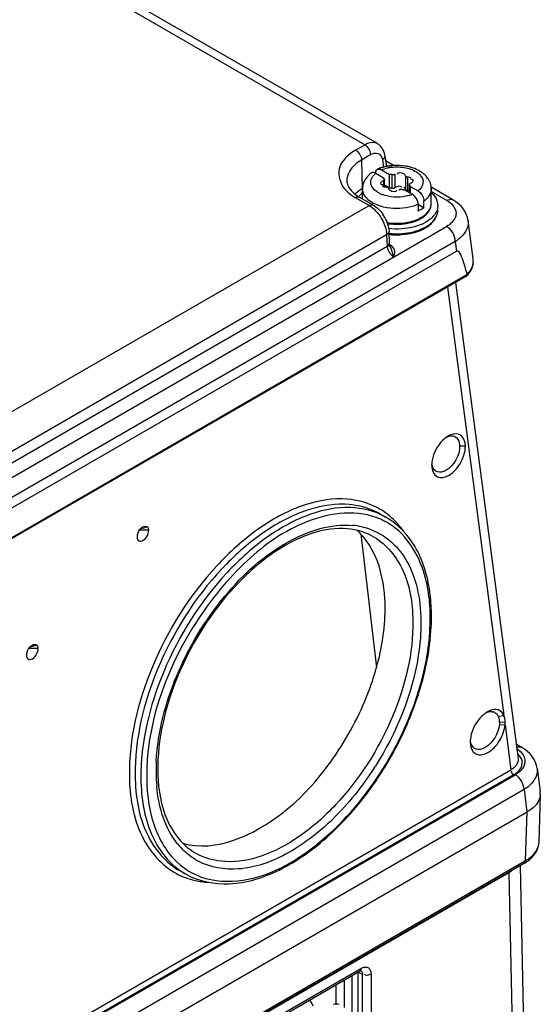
# Model space of a CAD drawing. Header units: inches. Extents: x 0 to 117, y 0 to 83.
# Tile 48 of 73: x 107.37 to 108.63, y 20.78 to 23.14. Entities that reach past the tile are written whole.
import ezdxf

# ---------------------------------------------------------------- set-up
doc = ezdxf.new("R2010")
doc.units = ezdxf.units.IN
doc.header["$LTSCALE"] = 6.431102
doc.header["$MEASUREMENT"] = 0
doc.layers.get('0').update_dxf_attribs({"linetype": 'CONTINUOUS'})

msp = doc.modelspace()

# ---------------------------------------------------------------- linework, layer by layer
at = {"color": 7, "linetype": 'CONTINUOUS'}
for p, q in [((108.2035, 22.8431), (99.5581, 27.8344)), ((108.2333, 22.8459), (99.5877, 27.8373)), ((108.1811, 22.8302), (108.2035, 22.8431)), ((108.2174, 22.8194), (108.1951, 22.8065)), ((108.245, 22.8105), (108.2457, 22.8069)), ((108.2513, 22.8172), (108.2549, 22.7908)), ((108.1951, 22.8065), (108.1966, 22.7373)), ((108.2457, 22.8069), (108.2482, 22.7892)), ((108.2722, 22.7932), (108.2531, 22.8042)), ((108.258, 22.7914), (108.2546, 22.7934)), ((108.2294, 22.7749), (108.2484, 22.7639)), ((108.2407, 22.7841), (108.2433, 22.7829)), ((108.2433, 22.7829), (108.2623, 22.7719)), ((108.2484, 22.7639), (108.2484, 22.7605)), ((108.2623, 22.7398), (108.2623, 22.7719)), ((108.2682, 22.7711), (108.2682, 22.739)), ((108.2755, 22.7723), (108.2755, 22.7401)), ((108.3007, 22.7684), (108.3007, 22.7362)), ((108.3061, 22.7653), (108.3061, 22.7331)), ((108.245, 22.7472), (108.2465, 22.747)), ((108.2459, 22.744), (108.2484, 22.7429)), ((108.2477, 22.7562), (108.2477, 22.744)), ((108.2503, 22.744), (108.2503, 22.759)), ((108.2503, 22.7467), (108.2623, 22.7398)), ((108.2755, 22.7401), (108.2774, 22.7414)), ((108.2912, 22.7417), (108.2915, 22.7408)), ((108.3103, 22.7281), (108.3103, 22.7479)), ((108.3109, 22.7465), (108.3109, 22.7278)), ((108.3122, 22.7431), (108.3313, 22.7321)), ((108.3122, 22.7431), (108.3122, 22.727)), ((108.3129, 22.7507), (108.315, 22.7518)), ((108.3157, 22.7598), (108.3141, 22.7599)), ((108.415, 22.7107), (108.3627, 22.7409)), ((108.2132, 22.6972), (108.1811, 22.7157)), ((108.223, 22.6982), (108.191, 22.7166)), ((108.1976, 22.7128), (108.1976, 22.7374)), ((108.2625, 22.7346), (108.2639, 22.7336)), ((108.2983, 22.7351), (108.3173, 22.7241)), ((108.3199, 22.7223), (108.3173, 22.7241)), ((108.336, 22.7365), (108.3324, 22.733)), ((108.363, 22.702), (108.363, 22.7374)), ((108.4002, 22.7093), (108.363, 22.7308)), ((106.5585, 21.7419), (108.2132, 22.6972)), ((108.3314, 22.6999), (108.3453, 22.6918)), ((108.3314, 22.6999), (108.3314, 22.6838)), ((108.3451, 22.711), (108.3453, 22.7079)), ((108.3453, 22.6918), (108.3453, 22.7079)), ((105.5008, 20.9728), (108.3998, 22.6465)), ((108.4638, 22.5684), (108.4516, 22.6613)), ((108.2556, 22.6261), (106.5974, 21.6687)), ((108.2551, 22.6325), (108.2556, 22.6261)), ((108.2556, 22.6261), (108.2567, 22.5992)), ((108.2624, 22.6077), (108.2614, 22.6346)), ((108.4207, 22.6107), (105.5217, 20.937)), ((105.6128, 21.0728), (108.2567, 22.5992)), ((108.2603, 22.6008), (108.2603, 22.6008)), ((108.2625, 22.6065), (108.2624, 22.6077)), ((108.2631, 22.6015), (108.2639, 22.6025)), ((108.2632, 22.6024), (108.2652, 22.6013)), ((108.2679, 22.5993), (108.2652, 22.6013)), ((108.4207, 22.6107), (108.4237, 22.5876)), ((105.5194, 20.9107), (108.4237, 22.5876)), ((108.2654, 22.5958), (108.2654, 22.5958)), ((108.4641, 22.565), (108.4638, 22.5685)), ((108.4463, 22.5262), (105.4905, 20.8197)), ((105.4922, 20.8238), (108.4487, 22.5308)), ((108.4211, 22.5116), (108.572, 21.3658)), ((108.4017, 22.5004), (108.5372, 21.4711)), ((108.4136, 22.1428), (108.4174, 22.1421)), ((108.4312, 22.1185), (108.445, 22.1187)), ((108.3639, 22.0736), (108.3639, 22.0719)), ((108.3639, 22.0719), (108.3643, 22.0657)), ((108.2382, 21.9559), (108.2521, 21.9481)), ((107.6833, 21.916), (107.6607, 21.9158)), ((107.6669, 21.9225), (107.6688, 21.9238)), ((107.6553, 21.9014), (107.6552, 21.8997)), ((108.1936, 21.9064), (108.2311, 21.5854)), ((107.4174, 21.6316), (107.3947, 21.6314)), ((107.4009, 21.6381), (107.4028, 21.6394)), ((107.3893, 21.617), (107.3893, 21.6154)), ((108.524, 21.4681), (108.5372, 21.4711)), ((108.5267, 21.4483), (108.5403, 21.4474)), ((108.5269, 21.4542), (108.5408, 21.4546)), ((108.5403, 21.4474), (108.5545, 21.3395)), ((108.4567, 21.4081), (108.4566, 21.4059)), ((108.4567, 21.4081), (108.4566, 21.4059)), ((108.4566, 21.4059), (108.4571, 21.3998)), ((108.5803, 21.3936), (108.5673, 21.4011)), ((108.5873, 21.3892), (108.5803, 21.3936)), ((108.6175, 21.3434), (108.6248, 21.2875)), ((105.3563, 19.493), (108.5545, 21.3395)), ((105.363, 19.479), (108.5651, 21.3277)), ((108.5615, 21.3276), (105.3632, 19.4811)), ((108.586, 21.292), (105.3838, 19.4432)), ((108.586, 21.292), (108.593, 21.2384)), ((108.6252, 21.2812), (108.6216, 21.1641)), ((105.378, 19.3822), (108.5935, 21.2387)), ((108.5899, 21.1211), (108.5935, 21.2387)), ((108.5871, 21.115), (105.3752, 19.2606)), ((105.378, 19.2668), (108.5899, 21.1211)), ((108.5988, 20.1217), (108.5776, 21.1096)), ((108.5495, 21.092), (105.3676, 19.2549)), ((107.7591, 21.0961), (107.7731, 21.0883)), ((108.5495, 21.092), (108.5711, 20.0838)), ((106.1574, 19.6812), (108.1906, 20.8551)), ((106.1605, 19.688), (108.1937, 20.8618)), ((108.1724, 20.7527), (108.1724, 20.8445)), ((108.1862, 20.8536), (108.1974, 20.8474)), ((108.1862, 20.8536), (108.1862, 18.5366)), ((108.1967, 20.8525), (108.1972, 20.8502)), ((108.1972, 20.8502), (108.1974, 20.8476)), ((108.1974, 18.5305), (108.1974, 20.8474)), ((108.203, 20.8651), (108.2058, 20.8651)), ((108.2058, 20.8651), (108.2085, 20.8646)), ((108.218, 20.8478), (108.218, 18.5307)), ((108.1342, 20.776), (108.1342, 20.8225)), ((108.1536, 20.8337), (108.1536, 20.7681))]:
    msp.add_line(p, q, dxfattribs=at)
for points in [[(108.2484, 22.7639), (108.2484, 22.7635), (108.2485, 22.7631), (108.2486, 22.7627), (108.2487, 22.7623), (108.2488, 22.7619), (108.249, 22.7616), (108.2492, 22.7612), (108.2495, 22.7608), (108.2497, 22.7605)], [(108.2682, 22.7711), (108.2676, 22.7713), (108.2669, 22.7714), (108.2663, 22.7716), (108.2656, 22.7717), (108.265, 22.7717), (108.2643, 22.7718), (108.2637, 22.7719), (108.263, 22.7719), (108.2623, 22.7719)], [(108.2756, 22.7723), (108.275, 22.7719), (108.2743, 22.7715), (108.2735, 22.7712), (108.2727, 22.771), (108.2719, 22.7709), (108.271, 22.7708), (108.2701, 22.7708), (108.2691, 22.771), (108.2682, 22.7711)], [(108.3061, 22.7653), (108.3052, 22.7654), (108.3043, 22.7655), (108.3036, 22.7658), (108.3028, 22.766), (108.3022, 22.7664), (108.3017, 22.7668), (108.3012, 22.7673), (108.3009, 22.7678), (108.3007, 22.7684)], [(108.2503, 22.759), (108.2503, 22.759), (108.2502, 22.7585), (108.25, 22.758), (108.2496, 22.7575), (108.2491, 22.757), (108.2485, 22.7566), (108.2477, 22.7562)], [(108.2497, 22.7605), (108.25, 22.76), (108.2502, 22.7595), (108.2503, 22.759)], [(108.2546, 22.7417), (108.2555, 22.7416), (108.2563, 22.7414), (108.2571, 22.7412), (108.2578, 22.7409), (108.2584, 22.7406), (108.259, 22.7401), (108.2594, 22.7397), (108.2597, 22.7392), (108.2599, 22.7386)], [(108.2623, 22.7398), (108.263, 22.7397), (108.2637, 22.7397), (108.2643, 22.7397), (108.265, 22.7396)], [(108.265, 22.7396), (108.2656, 22.7395), (108.2663, 22.7394), (108.2669, 22.7393), (108.2676, 22.7391), (108.2682, 22.739)], [(108.2682, 22.739), (108.2691, 22.7388), (108.2699, 22.7387), (108.2708, 22.7387), (108.2717, 22.7387), (108.2725, 22.7388), (108.2734, 22.7391), (108.2741, 22.7393), (108.2749, 22.7397), (108.2755, 22.7401)], [(108.3103, 22.7479), (108.3103, 22.748), (108.3104, 22.7485), (108.3106, 22.749), (108.311, 22.7495), (108.3115, 22.7499), (108.3121, 22.7503), (108.3129, 22.7507)], [(108.3109, 22.7465), (108.3106, 22.747), (108.3104, 22.7475), (108.3103, 22.7479)], [(108.3122, 22.7431), (108.3122, 22.7435), (108.3121, 22.7439), (108.3121, 22.7443), (108.3119, 22.7446), (108.3118, 22.745), (108.3116, 22.7454), (108.3114, 22.7458), (108.3112, 22.7461), (108.3109, 22.7465)], [(108.285, 22.7346), (108.2857, 22.7351), (108.2864, 22.7354), (108.2871, 22.7357), (108.2879, 22.7359), (108.2888, 22.7361), (108.2896, 22.7361), (108.2905, 22.7361), (108.2915, 22.736), (108.2924, 22.7358)], [(108.2924, 22.7358), (108.2931, 22.7357), (108.2937, 22.7355), (108.2943, 22.7354), (108.295, 22.7353), (108.2956, 22.7352), (108.2963, 22.7352), (108.2969, 22.7351), (108.2976, 22.7351), (108.2983, 22.7351)], [(108.3007, 22.7362), (108.3009, 22.7357), (108.3012, 22.7352), (108.3016, 22.7348), (108.3021, 22.7343), (108.3027, 22.734), (108.3034, 22.7337), (108.3042, 22.7334), (108.3051, 22.7332), (108.3061, 22.7331)], [(108.4353, 22.6947), (108.4292, 22.7006), (108.4223, 22.7061), (108.415, 22.7107)], [(108.4516, 22.661), (108.4503, 22.6678), (108.448, 22.6749), (108.4447, 22.6818), (108.4405, 22.6884), (108.4353, 22.6947)], [(108.2654, 22.5958), (108.2644, 22.5984), (108.2634, 22.6014), (108.2628, 22.6041), (108.2625, 22.6065)], [(108.4585, 22.5414), (108.4612, 22.5472), (108.463, 22.5531)], [(108.463, 22.5531), (108.464, 22.559), (108.4641, 22.565)], [(108.4471, 22.5268), (108.4507, 22.5305), (108.455, 22.5358), (108.4585, 22.5414)], [(108.5269, 21.4542), (108.5269, 21.4535), (108.5269, 21.4529), (108.5269, 21.4522), (108.5269, 21.4516), (108.5268, 21.4509), (108.5268, 21.4503), (108.5268, 21.4496), (108.5267, 21.449), (108.5267, 21.4483)], [(108.5403, 21.4474), (108.5404, 21.4482), (108.5405, 21.449), (108.5406, 21.4498), (108.5407, 21.4506), (108.5407, 21.4514), (108.5408, 21.4522), (108.5408, 21.453), (108.5408, 21.4538), (108.5408, 21.4546)], [(108.6007, 21.3776), (108.5944, 21.3836), (108.5873, 21.3892)], [(108.6175, 21.3432), (108.6162, 21.3502), (108.6138, 21.3574), (108.6104, 21.3644), (108.606, 21.3712), (108.6007, 21.3776)], [(108.1906, 20.8551), (108.1915, 20.8555), (108.1924, 20.8559), (108.1932, 20.8562), (108.1937, 20.8563), (108.1939, 20.8564)]]:
    msp.add_lwpolyline(points, dxfattribs=at)
for centre, radius, start, end in [((108.2744, 22.692), 0.1007, 108.7792, 110.2379), ((108.2768, 22.6847), 0.1084, 103.6806, 108.7388), ((108.2789, 22.676), 0.1174, 98.9517, 103.6995), ((108.2794, 22.6893), 0.1005, 97.3052, 101.9438), ((108.2799, 22.6696), 0.1238, 94.4027, 98.9527), ((108.2803, 22.6665), 0.127, 80.8629, 94.4498), ((108.2816, 22.6755), 0.1179, 76.2183, 80.8116), ((108.2578, 22.723), 0.0654, 126.6756, 131.4037), ((108.2227, 22.7701), 0.00661, 110.879, 126.7328), ((108.2366, 22.7782), 0.0066, 113.9644, 128.493), ((108.2721, 22.6981), 0.0942, 110.2123, 113.9085), ((108.1876, 22.7569), 0.0279, 181.8662, 191.1922), ((108.2443, 22.7352), 0.0471, 148.5556, 154.5836), ((108.2551, 22.7621), 0.0204, 250.7738, 256.2604), ((108.2557, 22.7644), 0.0227, 256.2357, 267.1166), ((108.2416, 22.8206), 0.1211, 234.4266, 240.0682), ((108.2338, 22.6669), 0.0794, 130.3241, 133.3984), ((108.2399, 22.6595), 0.0889, 125.4592, 130.2899), ((108.2405, 22.8032), 0.0997, 235.9458, 237.0884), ((108.2441, 22.8088), 0.1064, 237.1072, 240.0218), ((108.2477, 22.6485), 0.1024, 119.9353, 125.4448), ((108.2383, 22.6825), 0.061, 131.9001, 137.1362), ((108.2251, 22.7374), 0.0275, 179.9845, 185.925), ((108.2709, 22.7897), 0.0712, 243.2902, 249.1107), ((108.305, 22.711), 0.0222, 76.2238, 87.1434), ((108.2876, 22.7951), 0.0771, 288.7102, 292.7156), ((108.3039, 22.7665), 0.0439, 308.4547, 310.3593), ((108.2626, 22.7748), 0.082, 240.156, 242.5912), ((108.31, 22.7561), 0.0597, 306.2582, 311.0335), ((108.3133, 22.7522), 0.0546, 311.0687, 313.4914), ((108.3351, 22.7021), 0.0278, 352.6455, 359.9497), ((108.3429, 22.6966), 0.0359, 14.7775, 19.5073), ((108.3447, 22.6971), 0.0341, 8.508, 14.7853), ((108.3458, 22.6972), 0.0329, 0.0106, 8.4932), ((108.1738, 22.625), 0.0888, 22.6327, 35.2504), ((108.324, 22.7137), 0.0301, 283.4325, 290.7518), ((108.3004, 22.7346), 0.0766, 298.1763, 303.309), ((108.3016, 22.7281), 0.0721, 301.5555, 304.2428), ((108.3054, 22.7226), 0.0655, 304.2134, 308.8037), ((108.3092, 22.7179), 0.0593, 308.834, 311.6805), ((108.3131, 22.7136), 0.0535, 311.6374, 317.1693), ((108.3232, 22.7053), 0.0405, 326.7347, 329.8722), ((108.3447, 22.6861), 0.034, 346.1524, 354.3826), ((108.3457, 22.686), 0.0331, 354.4053, 359.9544), ((108.2793, 22.7813), 0.1294, 260.3736, 261.6132), ((108.2802, 22.7882), 0.1363, 261.6558, 270.5961), ((108.2802, 22.7856), 0.1327, 270.5545, 274.8263), ((108.2804, 22.7877), 0.1358, 270.5264, 279.469), ((108.2946, 22.7455), 0.089, 292.9628, 298.176), ((108.2957, 22.7384), 0.084, 295.9356, 299.2173), ((108.2989, 22.7326), 0.0774, 299.2306, 301.5582), ((108.2975, 22.7486), 0.1055, 294.1638, 297.3525), ((108.2801, 22.796), 0.1669, 263.6109, 267.4837), ((108.2801, 22.7848), 0.1571, 263.2465, 267.601), ((108.2801, 22.7888), 0.1621, 263.4756, 266.6947), ((108.2557, 22.6075), 0.00673, 350.0414, 1.9691), ((108.3704, 22.6922), 0.0957, 301.6712, 306.7028), ((108.2952, 22.6054), 0.0394, 209.2055, 214.6308), ((108.4278, 22.5637), 0.0363, 349.9392, 7.4981), ((108.4338, 22.091), 0.0597, 121.8321, 126.122), ((108.4307, 22.0958), 0.0539, 119.8128, 121.7931), ((108.4125, 22.126), 0.0167, 61.3152, 73.1993), ((108.4253, 22.0725), 0.0615, 174.4026, 179.0126), ((108.3862, 22.0626), 0.02, 240.0837, 252.5889), ((108.1724, 21.7886), 0.1683, 54.0772, 69.6891), ((108.1577, 21.7528), 0.1755, 77.3495, 84.5922), ((108.0774, 21.7981), 0.1591, 46.4446, 47.7084), ((107.9587, 21.7119), 0.4047, 4.2837, 7.961), ((107.9296, 21.7051), 0.431, 0.8213, 4.9892), ((107.918, 21.7088), 0.4455, 0.833, 4.2881), ((107.8698, 21.7082), 0.4937, 357.0539, 0.8207), ((107.5623, 21.7743), 0.6952, 338.0876, 340.9024), ((107.55, 21.776), 0.8227, 327.8866, 338.5247), ((108.5293, 21.4252), 0.0623, 122.2744, 126.2517), ((108.526, 21.4303), 0.0562, 119.9, 122.2467), ((108.5075, 21.4621), 0.0173, 61.8437, 72.4359), ((108.5206, 21.4065), 0.064, 174.4711, 178.5709), ((108.4797, 21.3962), 0.0205, 236.9365, 249.0458), ((108.1588, 21.3368), 0.4578, 176.9858, 180.0832), ((108.1427, 21.3424), 0.4377, 177.1146, 180.82), ((107.5863, 21.7555), 0.7604, 327.2116, 327.6265), ((108.5612, 21.3603), 0.0273, 344.4337, 354.5347), ((108.1308, 21.3369), 0.4298, 180.1075, 180.857), ((108.1036, 21.3363), 0.4026, 180.8215, 184.9778), ((108.113, 21.3422), 0.408, 180.8572, 181.6333), ((108.0952, 21.3416), 0.3902, 181.6204, 184.1049), ((107.5546, 21.7726), 0.8169, 325.2413, 327.9171), ((108.5871, 21.2825), 0.0381, 358.3146, 7.5206), ((108.5864, 21.2825), 0.0387, 353.6442, 358.3127), ((107.8873, 21.2695), 0.1726, 218.9086, 226.265), ((108.5752, 21.1655), 0.0465, 346.0603, 358.3359), ((107.876, 21.2568), 0.1555, 238.7312, 241.8334), ((108.5366, 21.2025), 0.101, 299.9926, 301.4432), ((108.5435, 21.2021), 0.0933, 299.8253, 305.3481), ((107.8326, 21.2445), 0.1752, 241.8824, 249.7167), ((107.8559, 21.237), 0.1701, 235.5242, 240.8804), ((107.8667, 21.2402), 0.1684, 241.8807, 249.7151), ((108.5155, 21.1534), 0.0702, 298.9836, 305.3154), ((107.8348, 21.2508), 0.1819, 249.7428, 257.3421), ((107.9852, 20.734), 0.1005, 21.3358, 31.2178)]:
    msp.add_arc(centre, radius, start, end, dxfattribs=at)
for points, knots in [([(108.2333, 22.8459), (108.227, 22.8495), (108.2152, 22.849), (108.2061, 22.8446), (108.2035, 22.8431)], [0, 0, 0, 0, 0.706598, 1, 1, 1, 1]), ([(108.1811, 22.8302), (108.164, 22.8203), (108.131, 22.7919), (108.144, 22.749), (108.1553, 22.7362)], [0, 0, 0, 0, 0.537199, 1, 1, 1, 1]), ([(108.2174, 22.8194), (108.2225, 22.8223), (108.2352, 22.8263), (108.2436, 22.8155), (108.245, 22.8105)], [0, 0, 0, 0, 0.525859, 1, 1, 1, 1]), ([(108.1951, 22.8065), (108.1897, 22.8034), (108.1724, 22.7918), (108.1593, 22.7708), (108.1598, 22.756)], [0, 0, 0, 0, 0.296367, 1, 1, 1, 1]), ([(108.2667, 22.789), (108.2783, 22.7905), (108.3009, 22.7895), (108.3292, 22.7796), (108.3473, 22.7579), (108.3407, 22.7417), (108.336, 22.7365)], [0, 0, 0, 0, 0.319879, 0.60014, 0.807508, 1, 1, 1, 1]), ([(108.3542, 22.7631), (108.3467, 22.7735), (108.3309, 22.7837), (108.3143, 22.7888), (108.3097, 22.79)], [0, 0, 0, 0, 0.730818, 1, 1, 1, 1]), ([(108.2339, 22.7842), (108.2349, 22.7847), (108.2373, 22.7851), (108.2395, 22.7845), (108.2407, 22.7841)], [0, 0, 0, 0, 0.466051, 1, 1, 1, 1]), ([(108.3007, 22.7684), (108.3006, 22.7694), (108.2995, 22.7714), (108.2978, 22.7728), (108.2967, 22.7734)], [0, 0, 0, 0, 0.453861, 1, 1, 1, 1]), ([(108.2413, 22.7513), (108.2411, 22.751), (108.2409, 22.7505), (108.2408, 22.7499), (108.2409, 22.7496)], [0, 0, 0, 0, 0.531755, 1, 1, 1, 1]), ([(108.2409, 22.7496), (108.241, 22.749), (108.2423, 22.7476), (108.2439, 22.7474), (108.245, 22.7472)], [0, 0, 0, 0, 0.365198, 1, 1, 1, 1]), ([(108.2477, 22.7562), (108.2464, 22.7557), (108.244, 22.7543), (108.2419, 22.7524), (108.2413, 22.7513)], [0, 0, 0, 0, 0.528355, 1, 1, 1, 1]), ([(108.2967, 22.7412), (108.2973, 22.7409), (108.2984, 22.7401), (108.2993, 22.7391), (108.2997, 22.7386)], [0, 0, 0, 0, 0.523284, 1, 1, 1, 1]), ([(108.315, 22.7518), (108.3159, 22.7523), (108.3175, 22.7534), (108.3189, 22.7549), (108.3193, 22.7557)], [0, 0, 0, 0, 0.538344, 1, 1, 1, 1]), ([(108.3197, 22.7574), (108.3196, 22.758), (108.3184, 22.7593), (108.3167, 22.7596), (108.3157, 22.7598)], [0, 0, 0, 0, 0.365197, 1, 1, 1, 1]), ([(108.3193, 22.7557), (108.3195, 22.7559), (108.3197, 22.7565), (108.3198, 22.7571), (108.3197, 22.7574)], [0, 0, 0, 0, 0.531755, 1, 1, 1, 1]), ([(108.1887, 22.718), (108.1894, 22.7191), (108.191, 22.7211), (108.1926, 22.7231), (108.1935, 22.724)], [0, 0, 0, 0, 0.491864, 1, 1, 1, 1]), ([(108.199, 22.7288), (108.1987, 22.7298), (108.1982, 22.7317), (108.1979, 22.7336), (108.1978, 22.7346)], [0, 0, 0, 0, 0.503539, 1, 1, 1, 1]), ([(108.2389, 22.7261), (108.2378, 22.7266), (108.2358, 22.7277), (108.2338, 22.7289), (108.2329, 22.7296)], [0, 0, 0, 0, 0.508353, 1, 1, 1, 1]), ([(108.2599, 22.7386), (108.26, 22.7378), (108.2607, 22.7363), (108.2618, 22.7351), (108.2625, 22.7346)], [0, 0, 0, 0, 0.463533, 1, 1, 1, 1]), ([(108.2997, 22.7386), (108.3, 22.7383), (108.3004, 22.7375), (108.3007, 22.7366), (108.3007, 22.7362)], [0, 0, 0, 0, 0.520049, 1, 1, 1, 1]), ([(108.3314, 22.6999), (108.3314, 22.7009), (108.3312, 22.7029), (108.3308, 22.705), (108.3305, 22.706)], [0, 0, 0, 0, 0.480447, 1, 1, 1, 1]), ([(108.3787, 22.6973), (108.3787, 22.6959), (108.3786, 22.6931), (108.378, 22.6904), (108.3777, 22.6891)], [0, 0, 0, 0, 0.497439, 1, 1, 1, 1]), ([(108.3425, 22.6706), (108.3435, 22.6713), (108.3455, 22.6727), (108.3475, 22.6742), (108.3484, 22.675)], [0, 0, 0, 0, 0.508017, 1, 1, 1, 1]), ([(108.3459, 22.6436), (108.35, 22.6457), (108.3635, 22.6538), (108.3751, 22.667), (108.3777, 22.678)], [0, 0, 0, 0, 0.290645, 1, 1, 1, 1]), ([(108.3524, 22.6772), (108.3532, 22.6781), (108.3549, 22.68), (108.3563, 22.682), (108.357, 22.6831)], [0, 0, 0, 0, 0.506194, 1, 1, 1, 1]), ([(108.3725, 22.6774), (108.3717, 22.6762), (108.37, 22.6738), (108.3681, 22.6715), (108.3671, 22.6704)], [0, 0, 0, 0, 0.490624, 1, 1, 1, 1]), ([(108.4225, 22.678), (108.4225, 22.6751), (108.4201, 22.6617), (108.4088, 22.6517), (108.3998, 22.6465)], [0, 0, 0, 0, 0.220721, 1, 1, 1, 1]), ([(108.2555, 22.6565), (108.2742, 22.6531), (108.3001, 22.6537), (108.3239, 22.6613), (108.3293, 22.6636)], [0, 0, 0, 0, 0.762807, 1, 1, 1, 1]), ([(108.3407, 22.6524), (108.3349, 22.6498), (108.3092, 22.6408), (108.2813, 22.6391), (108.2607, 22.6415)], [0, 0, 0, 0, 0.235112, 1, 1, 1, 1]), ([(108.2735, 22.6279), (108.2806, 22.6276), (108.3069, 22.6282), (108.3338, 22.6353), (108.3498, 22.6459)], [0, 0, 0, 0, 0.269593, 1, 1, 1, 1]), ([(108.4516, 22.661), (108.4521, 22.657), (108.4515, 22.639), (108.4385, 22.6236), (108.4276, 22.6155)], [0, 0, 0, 0, 0.227993, 1, 1, 1, 1]), ([(108.2707, 22.6269), (108.278, 22.6265), (108.3052, 22.6267), (108.3329, 22.6336), (108.3501, 22.6439)], [0, 0, 0, 0, 0.265792, 1, 1, 1, 1]), ([(108.2728, 22.6293), (108.2794, 22.629), (108.3043, 22.6294), (108.3296, 22.6352), (108.3459, 22.6436)], [0, 0, 0, 0, 0.264147, 1, 1, 1, 1]), ([(108.2567, 22.5992), (108.2567, 22.5982), (108.257, 22.596), (108.2576, 22.5939), (108.2579, 22.5928)], [0, 0, 0, 0, 0.479678, 1, 1, 1, 1]), ([(108.26, 22.6003), (108.2604, 22.6), (108.2617, 22.6), (108.2626, 22.601), (108.2631, 22.6015)], [0, 0, 0, 0, 0.377266, 1, 1, 1, 1]), ([(108.2726, 22.5731), (108.2742, 22.5774), (108.2782, 22.587), (108.2719, 22.5963), (108.2679, 22.5993)], [0, 0, 0, 0, 0.482278, 1, 1, 1, 1]), ([(108.2579, 22.5928), (108.2583, 22.5917), (108.2591, 22.5894), (108.2602, 22.5873), (108.2608, 22.5862)], [0, 0, 0, 0, 0.492187, 1, 1, 1, 1]), ([(108.2654, 22.5958), (108.2659, 22.5946), (108.2667, 22.5924), (108.2673, 22.5901), (108.2676, 22.5889)], [0, 0, 0, 0, 0.502637, 1, 1, 1, 1]), ([(108.4237, 22.5876), (108.4279, 22.5899), (108.4356, 22.5745), (108.4381, 22.5671), (108.4399, 22.5617)], [0, 0, 0, 0, 0.461177, 1, 1, 1, 1]), ([(108.4474, 22.5266), (108.4476, 22.527), (108.4475, 22.5283), (108.447, 22.5294), (108.4466, 22.5301)], [0, 0, 0, 0, 0.385972, 1, 1, 1, 1]), ([(108.4467, 22.5257), (108.4468, 22.5258), (108.4471, 22.5261), (108.4473, 22.5264), (108.4474, 22.5266)], [0, 0, 0, 0, 0.499634, 1, 1, 1, 1]), ([(108.4205, 22.1407), (108.4258, 22.1379), (108.4304, 22.1293), (108.4312, 22.121), (108.4312, 22.1185)], [0, 0, 0, 0, 0.706168, 1, 1, 1, 1]), ([(108.445, 22.1187), (108.4449, 22.1221), (108.444, 22.1332), (108.4362, 22.1446), (108.4286, 22.147)], [0, 0, 0, 0, 0.299951, 1, 1, 1, 1]), ([(108.3802, 22.0436), (108.3869, 22.0415), (108.41, 22.0464), (108.4348, 22.0749), (108.4452, 22.1038), (108.445, 22.1187)], [0, 0, 0, 0, 0.192968, 0.590039, 1, 1, 1, 1]), ([(108.3983, 22.0599), (108.3962, 22.0587), (108.3888, 22.055), (108.379, 22.0548), (108.374, 22.0578)], [0, 0, 0, 0, 0.294076, 1, 1, 1, 1]), ([(108.2334, 21.9698), (108.2076, 21.9836), (108.1439, 21.9983), (108.0424, 21.9766), (107.9394, 21.919), (107.8056, 21.7977), (107.6813, 21.5998), (107.6354, 21.4142), (107.6368, 21.325)], [0, 0, 0, 0, 0.088313, 0.188894, 0.306795, 0.44057, 0.730539, 1, 1, 1, 1]), ([(108.2382, 21.9559), (108.2131, 21.9699), (108.1508, 21.9853), (108.0509, 21.965), (107.9495, 21.909), (107.8175, 21.7902), (107.6947, 21.5957), (107.6494, 21.413), (107.6507, 21.3251)], [0, 0, 0, 0, 0.088208, 0.188479, 0.306126, 0.439819, 0.730084, 1, 1, 1, 1]), ([(108.2521, 21.9481), (108.227, 21.9621), (108.1647, 21.9776), (108.0648, 21.9573), (107.9634, 21.9013), (107.8314, 21.7825), (107.7086, 21.5879), (107.6633, 21.4053), (107.6646, 21.3173)], [0, 0, 0, 0, 0.088208, 0.188479, 0.306126, 0.439819, 0.730084, 1, 1, 1, 1]), ([(108.2308, 21.9465), (108.1756, 21.9669), (108.0475, 21.9451), (107.901, 21.835), (107.7449, 21.6382), (107.6766, 21.4442), (107.6785, 21.3175)], [0, 0, 0, 0, 0.190456, 0.376649, 0.589666, 1, 1, 1, 1]), ([(108.3595, 21.7679), (108.3541, 21.806), (108.3338, 21.8771), (108.2813, 21.9319), (108.2521, 21.9481)], [0, 0, 0, 0, 0.534403, 1, 1, 1, 1]), ([(107.6552, 21.8997), (107.6552, 21.8963), (107.658, 21.8877), (107.6722, 21.8908), (107.6801, 21.9014), (107.6835, 21.9111), (107.6833, 21.916)], [0, 0, 0, 0, 0.207924, 0.412033, 0.706015, 1, 1, 1, 1]), ([(107.6833, 21.916), (107.6833, 21.9175), (107.6828, 21.9203), (107.6814, 21.9229), (107.6805, 21.9238)], [0, 0, 0, 0, 0.540292, 1, 1, 1, 1]), ([(107.7016, 21.3608), (107.7053, 21.4309), (107.743, 21.5742), (107.8543, 21.7582), (107.9993, 21.8923), (108.1217, 21.9325), (108.1743, 21.9275)], [0, 0, 0, 0, 0.264608, 0.546471, 0.800945, 1, 1, 1, 1]), ([(108.2196, 21.9027), (108.1989, 21.9137), (108.1474, 21.9256), (108.0644, 21.9088), (107.9784, 21.8626), (107.8641, 21.7631), (107.7543, 21.5975), (107.7094, 21.4414), (107.7056, 21.3644)], [0, 0, 0, 0, 0.084287, 0.18207, 0.29833, 0.431344, 0.7231, 1, 1, 1, 1]), ([(108.1962, 21.924), (108.2169, 21.9194), (108.2578, 21.9012), (108.3227, 21.8283), (108.3373, 21.7503), (108.338, 21.6983)], [0, 0, 0, 0, 0.223422, 0.453785, 1, 1, 1, 1]), ([(108.359, 21.7426), (108.3573, 21.7621), (108.3469, 21.8294), (108.3108, 21.8961), (108.2711, 21.9249)], [0, 0, 0, 0, 0.285656, 1, 1, 1, 1]), ([(108.2196, 21.9027), (108.2509, 21.8861), (108.3061, 21.8216), (108.3181, 21.7412), (108.3187, 21.698)], [0, 0, 0, 0, 0.450117, 1, 1, 1, 1]), ([(108.252, 21.7338), (108.2518, 21.7478), (108.2485, 21.7983), (108.2338, 21.8491), (108.2142, 21.8801)], [0, 0, 0, 0, 0.276187, 1, 1, 1, 1]), ([(108.2192, 21.5469), (108.2247, 21.5628), (108.2432, 21.6234), (108.2527, 21.6872), (108.252, 21.7338)], [0, 0, 0, 0, 0.265113, 1, 1, 1, 1]), ([(108.3187, 21.698), (108.3199, 21.6195), (108.2793, 21.4566), (108.1693, 21.2833), (108.0513, 21.1781), (107.9608, 21.129), (107.8718, 21.1121), (107.8167, 21.127), (107.7946, 21.1399)], [0, 0, 0, 0, 0.270481, 0.561114, 0.694699, 0.812024, 0.911907, 1, 1, 1, 1]), ([(108.338, 21.6983), (108.3385, 21.67), (108.3282, 21.5467), (108.2793, 21.4285), (108.2285, 21.3483)], [0, 0, 0, 0, 0.229734, 1, 1, 1, 1]), ([(108.24, 21.3316), (108.2593, 21.3614), (108.3241, 21.4781), (108.362, 21.613), (108.3606, 21.7113)], [0, 0, 0, 0, 0.265488, 1, 1, 1, 1]), ([(108.3156, 21.4748), (108.3224, 21.4922), (108.346, 21.5594), (108.3602, 21.6303), (108.3628, 21.6828)], [0, 0, 0, 0, 0.262235, 1, 1, 1, 1]), ([(107.3893, 21.6154), (107.3893, 21.6119), (107.392, 21.6034), (107.4062, 21.6065), (107.4142, 21.617), (107.4175, 21.6267), (107.4174, 21.6316)], [0, 0, 0, 0, 0.207924, 0.412033, 0.706015, 1, 1, 1, 1]), ([(107.4174, 21.6316), (107.4173, 21.6331), (107.4169, 21.6359), (107.4154, 21.6385), (107.4145, 21.6394)], [0, 0, 0, 0, 0.540292, 1, 1, 1, 1]), ([(107.7648, 21.1629), (107.8454, 21.1397), (107.9973, 21.2109), (108.1275, 21.3571), (108.1851, 21.4598), (108.2073, 21.5149)], [0, 0, 0, 0, 0.420811, 0.702631, 1, 1, 1, 1]), ([(108.5237, 21.4836), (108.5177, 21.4856), (108.5081, 21.4842), (108.5002, 21.4803), (108.498, 21.4791)], [0, 0, 0, 0, 0.713259, 1, 1, 1, 1]), ([(108.5088, 21.4794), (108.5095, 21.4793), (108.5108, 21.4791), (108.5121, 21.4788), (108.5127, 21.4786)], [0, 0, 0, 0, 0.505078, 1, 1, 1, 1]), ([(108.4724, 21.377), (108.4787, 21.3746), (108.5012, 21.3777), (108.5272, 21.4047), (108.5389, 21.4324), (108.5403, 21.4474)], [0, 0, 0, 0, 0.189001, 0.577778, 1, 1, 1, 1]), ([(108.5265, 21.4593), (108.5265, 21.4585), (108.5264, 21.4567), (108.526, 21.4549), (108.5258, 21.454)], [0, 0, 0, 0, 0.468682, 1, 1, 1, 1]), ([(108.4927, 21.3931), (108.4904, 21.3918), (108.4827, 21.3879), (108.4724, 21.3877), (108.4671, 21.391)], [0, 0, 0, 0, 0.294635, 1, 1, 1, 1]), ([(108.572, 21.3657), (108.573, 21.3582), (108.5664, 21.3468), (108.5574, 21.3411), (108.5545, 21.3395)], [0, 0, 0, 0, 0.699452, 1, 1, 1, 1]), ([(108.2255, 21.3437), (108.197, 21.2994), (108.134, 21.2205), (108.0227, 21.1343), (107.9077, 21.0922), (107.8316, 21.1041), (107.8026, 21.1197)], [0, 0, 0, 0, 0.30628, 0.580392, 0.808841, 1, 1, 1, 1]), ([(108.5615, 21.3276), (108.565, 21.3296), (108.5761, 21.3369), (108.5834, 21.3519), (108.5813, 21.361)], [0, 0, 0, 0, 0.301502, 1, 1, 1, 1]), ([(108.5874, 21.3529), (108.5853, 21.3451), (108.5773, 21.3356), (108.5679, 21.3294), (108.5651, 21.3277)], [0, 0, 0, 0, 0.714162, 1, 1, 1, 1]), ([(107.6368, 21.325), (107.6375, 21.2754), (107.6513, 21.1832), (107.7142, 21.1091), (107.75, 21.09)], [0, 0, 0, 0, 0.549805, 1, 1, 1, 1]), ([(107.6507, 21.3251), (107.6514, 21.277), (107.6647, 21.1877), (107.7247, 21.1153), (107.7591, 21.0961)], [0, 0, 0, 0, 0.549529, 1, 1, 1, 1]), ([(107.8083, 21.0823), (107.8404, 21.0704), (107.9434, 21.0663), (108.1037, 21.1566), (108.1977, 21.2658), (108.24, 21.3316)], [0, 0, 0, 0, 0.193951, 0.556286, 1, 1, 1, 1]), ([(108.6141, 21.3216), (108.6128, 21.3187), (108.606, 21.3068), (108.595, 21.2976), (108.586, 21.292)], [0, 0, 0, 0, 0.225883, 1, 1, 1, 1]), ([(107.6646, 21.3173), (107.6653, 21.2722), (107.6773, 21.1886), (107.7288, 21.1178), (107.7595, 21.0967)], [0, 0, 0, 0, 0.547636, 1, 1, 1, 1]), ([(107.6785, 21.3175), (107.6787, 21.302), (107.6824, 21.2463), (107.6986, 21.1902), (107.7201, 21.1558)], [0, 0, 0, 0, 0.276084, 1, 1, 1, 1]), ([(107.7285, 21.2003), (107.7249, 21.2076), (107.7116, 21.2399), (107.7049, 21.2747), (107.7025, 21.3013)], [0, 0, 0, 0, 0.234004, 1, 1, 1, 1]), ([(107.706, 21.3137), (107.7087, 21.2769), (107.7225, 21.2093), (107.7687, 21.1551), (107.7946, 21.1399)], [0, 0, 0, 0, 0.551119, 1, 1, 1, 1]), ([(107.7731, 21.0883), (107.8041, 21.071), (107.8844, 21.0558), (108.0074, 21.0956), (108.1263, 21.1818), (108.1944, 21.2617), (108.2258, 21.3068)], [0, 0, 0, 0, 0.196628, 0.425241, 0.696301, 1, 1, 1, 1]), ([(108.6249, 21.2782), (108.624, 21.27), (108.6166, 21.2526), (108.6012, 21.2431), (108.593, 21.2384)], [0, 0, 0, 0, 0.467159, 1, 1, 1, 1]), ([(107.7201, 21.1558), (107.7244, 21.1489), (107.7424, 21.1235), (107.767, 21.1026), (107.7873, 21.0917)], [0, 0, 0, 0, 0.260403, 1, 1, 1, 1]), ([(108.5875, 21.1143), (108.5881, 21.1147), (108.589, 21.1171), (108.5879, 21.1191), (108.5873, 21.1203)], [0, 0, 0, 0, 0.341941, 1, 1, 1, 1]), ([(108.1937, 20.8618), (108.1937, 20.8603), (108.1933, 20.8577), (108.1921, 20.8549), (108.1911, 20.8543)], [0, 0, 0, 0, 0.553542, 1, 1, 1, 1]), ([(108.1932, 20.8567), (108.194, 20.8563), (108.1954, 20.8551), (108.1963, 20.8534), (108.1967, 20.8525)], [0, 0, 0, 0, 0.479621, 1, 1, 1, 1]), ([(108.2085, 20.8646), (108.213, 20.8632), (108.2176, 20.8563), (108.218, 20.8498), (108.218, 20.8478)], [0, 0, 0, 0, 0.698385, 1, 1, 1, 1])]:
    msp.add_open_spline(points, degree=3, knots=knots, dxfattribs=at)
for points in [[(108.2174, 22.8194), (108.2172, 22.8286), (108.2115, 22.8385), (108.2035, 22.8431)], [(108.2444, 22.8355), (108.2415, 22.8397), (108.2377, 22.8433), (108.2333, 22.8458)], [(108.2513, 22.8172), (108.2504, 22.8237), (108.2481, 22.8302), (108.2444, 22.8355)], [(108.1811, 22.8302), (108.1891, 22.8256), (108.1949, 22.8156), (108.1951, 22.8065)], [(108.2513, 22.8172), (108.2518, 22.8133), (108.2492, 22.8086), (108.2457, 22.8069)], [(108.2433, 22.7829), (108.2482, 22.785), (108.2534, 22.7865), (108.2587, 22.7876)], [(108.2145, 22.772), (108.2105, 22.7685), (108.2069, 22.7644), (108.2041, 22.7598)], [(108.2174, 22.7516), (108.2166, 22.7603), (108.2225, 22.7694), (108.2294, 22.7749)], [(108.2294, 22.7749), (108.2267, 22.7764), (108.2232, 22.7774), (108.2203, 22.7763)], [(108.2292, 22.7749), (108.2292, 22.7779), (108.2301, 22.7815), (108.2325, 22.7834)], [(108.2967, 22.7734), (108.2921, 22.776), (108.2803, 22.7778), (108.2808, 22.7725)], [(108.3147, 22.763), (108.3122, 22.7645), (108.3091, 22.7651), (108.3061, 22.7653)], [(108.3609, 22.7505), (108.3593, 22.755), (108.3571, 22.7593), (108.3542, 22.7631)], [(108.1603, 22.7515), (108.1616, 22.7448), (108.1654, 22.7386), (108.1699, 22.7334)], [(108.2018, 22.7554), (108.1991, 22.7499), (108.1976, 22.7436), (108.1976, 22.7374)], [(108.2205, 22.7421), (108.2188, 22.745), (108.2177, 22.7483), (108.2174, 22.7516)], [(108.2329, 22.7296), (108.228, 22.7328), (108.2234, 22.737), (108.2205, 22.7421)], [(108.2774, 22.7414), (108.2814, 22.7437), (108.2893, 22.7459), (108.2912, 22.7417)], [(108.363, 22.7374), (108.363, 22.7418), (108.3622, 22.7463), (108.3609, 22.7505)], [(108.1553, 22.7362), (108.16, 22.7309), (108.1654, 22.7262), (108.1711, 22.7221)], [(108.1699, 22.7334), (108.1742, 22.7285), (108.1793, 22.7242), (108.1847, 22.7206)], [(108.191, 22.7166), (108.1881, 22.7183), (108.184, 22.7173), (108.1811, 22.7157)], [(108.2095, 22.7128), (108.2049, 22.7172), (108.2009, 22.7227), (108.199, 22.7288)], [(108.302, 22.7193), (108.2835, 22.7154), (108.2631, 22.7164), (108.2455, 22.7232)], [(108.2639, 22.7336), (108.2685, 22.7309), (108.2803, 22.7292), (108.2798, 22.7345)], [(108.3123, 22.7222), (108.3089, 22.721), (108.3055, 22.7201), (108.302, 22.7193)], [(108.3305, 22.706), (108.3288, 22.7122), (108.325, 22.7183), (108.3199, 22.7223)], [(108.3313, 22.7321), (108.3386, 22.7279), (108.3438, 22.7193), (108.3451, 22.711)], [(108.363, 22.7374), (108.363, 22.7282), (108.3576, 22.7189), (108.3509, 22.7126)], [(108.3642, 22.7269), (108.3696, 22.7218), (108.3743, 22.7156), (108.3767, 22.7086)], [(108.2218, 22.7037), (108.2174, 22.7062), (108.2132, 22.7092), (108.2095, 22.7128)], [(108.2132, 22.6972), (108.216, 22.6988), (108.2202, 22.6998), (108.223, 22.6982)], [(108.2132, 22.6972), (108.219, 22.6938), (108.2243, 22.6894), (108.229, 22.6845)], [(108.223, 22.6982), (108.2322, 22.6928), (108.2401, 22.685), (108.2463, 22.6763)], [(108.2564, 22.6917), (108.2455, 22.6936), (108.2347, 22.6969), (108.2249, 22.702)], [(108.3172, 22.6947), (108.2977, 22.6891), (108.2764, 22.6882), (108.2564, 22.6917)], [(108.3314, 22.6999), (108.3268, 22.6978), (108.322, 22.6961), (108.3172, 22.6947)], [(108.3484, 22.675), (108.3554, 22.6809), (108.3616, 22.6894), (108.3628, 22.6985)], [(108.3582, 22.685), (108.3612, 22.6901), (108.363, 22.6961), (108.363, 22.702)], [(108.4002, 22.7093), (108.4045, 22.7118), (108.4107, 22.7132), (108.415, 22.7108)], [(108.4002, 22.7093), (108.4046, 22.7067), (108.4089, 22.7037), (108.4125, 22.7)], [(108.4125, 22.7), (108.4181, 22.6943), (108.4226, 22.6861), (108.4225, 22.678)], [(108.229, 22.6845), (108.2342, 22.6791), (108.2388, 22.673), (108.2427, 22.6666)], [(108.3453, 22.6918), (108.342, 22.6894), (108.3385, 22.687), (108.3346, 22.6855)], [(108.3671, 22.6704), (108.3612, 22.664), (108.3537, 22.6589), (108.346, 22.6549)], [(108.3777, 22.6891), (108.3767, 22.6849), (108.3748, 22.681), (108.3725, 22.6774)], [(108.3735, 22.6666), (108.3767, 22.6724), (108.3787, 22.6793), (108.3787, 22.686)], [(108.2427, 22.6666), (108.2489, 22.6562), (108.2535, 22.6445), (108.2551, 22.6325)], [(108.2557, 22.6592), (108.2589, 22.6514), (108.2611, 22.643), (108.2614, 22.6346)], [(108.2572, 22.655), (108.2652, 22.6535), (108.2734, 22.6528), (108.2815, 22.6529)], [(108.3027, 22.6537), (108.3129, 22.6554), (108.3231, 22.6583), (108.3324, 22.6629)], [(108.3501, 22.6439), (108.3594, 22.6495), (108.3682, 22.6571), (108.3735, 22.6666)], [(108.4207, 22.6107), (108.4204, 22.6245), (108.4117, 22.6396), (108.3998, 22.6465)], [(108.2614, 22.6346), (108.2615, 22.6312), (108.2586, 22.6279), (108.2556, 22.6261)], [(108.2567, 22.5992), (108.2592, 22.6008), (108.2618, 22.6033), (108.2623, 22.6063)], [(108.2628, 22.583), (108.2654, 22.5792), (108.2688, 22.5757), (108.2728, 22.5734)], [(108.2676, 22.5889), (108.2691, 22.5837), (108.27, 22.5782), (108.2727, 22.5734)], [(108.4399, 22.5617), (108.4432, 22.5515), (108.446, 22.5412), (108.4487, 22.5308)], [(108.4636, 22.5573), (108.4618, 22.5474), (108.4558, 22.5382), (108.4486, 22.5312)], [(108.4286, 22.147), (108.4206, 22.1495), (108.4111, 22.1468), (108.4039, 22.1426)], [(108.3837, 22.1248), (108.3733, 22.1117), (108.3658, 22.0952), (108.3641, 22.0785)], [(108.3986, 22.1392), (108.393, 22.1351), (108.388, 22.1301), (108.3837, 22.1248)], [(108.3986, 22.1392), (108.4032, 22.1416), (108.4085, 22.1432), (108.4136, 22.1428)], [(108.4312, 22.1185), (108.4316, 22.0961), (108.4177, 22.0711), (108.3983, 22.0599)], [(108.3643, 22.0657), (108.3654, 22.0579), (108.3694, 22.0492), (108.3762, 22.0453)], [(108.374, 22.0578), (108.3685, 22.0612), (108.3653, 22.0683), (108.3644, 22.0748)], [(108.272, 21.9418), (108.2605, 21.9528), (108.2474, 21.9623), (108.2334, 21.9698)], [(108.2958, 21.9143), (108.2887, 21.9242), (108.2807, 21.9335), (108.272, 21.9418)], [(107.6578, 21.9107), (107.6565, 21.9078), (107.6556, 21.9046), (107.6553, 21.9014)], [(107.6578, 21.9107), (107.6598, 21.9152), (107.6629, 21.9195), (107.6669, 21.9225)], [(107.6805, 21.9238), (107.6744, 21.9218), (107.6682, 21.9202), (107.6621, 21.9185)], [(107.6688, 21.9238), (107.6721, 21.9258), (107.6777, 21.9265), (107.6805, 21.9238)], [(108.2142, 21.8801), (108.2066, 21.8922), (108.1975, 21.9036), (108.1871, 21.9134)], [(107.3918, 21.6263), (107.3905, 21.6234), (107.3896, 21.6202), (107.3893, 21.617)], [(107.3918, 21.6263), (107.3939, 21.6308), (107.397, 21.6351), (107.4009, 21.6381)], [(107.4145, 21.6394), (107.4084, 21.6375), (107.4023, 21.6358), (107.3961, 21.6341)], [(107.4028, 21.6394), (107.4062, 21.6414), (107.4118, 21.6421), (107.4145, 21.6394)], [(108.4771, 21.4605), (108.4663, 21.4469), (108.4586, 21.4299), (108.4569, 21.4127)], [(108.4924, 21.4755), (108.4867, 21.4712), (108.4815, 21.4661), (108.4771, 21.4605)], [(108.4925, 21.4755), (108.4974, 21.4781), (108.5032, 21.48), (108.5088, 21.4794)], [(108.5156, 21.4774), (108.5193, 21.4754), (108.5222, 21.4719), (108.524, 21.4681)], [(108.5372, 21.4711), (108.5346, 21.4767), (108.5296, 21.4818), (108.5237, 21.4836)], [(108.524, 21.4681), (108.5253, 21.4654), (108.5264, 21.4624), (108.5265, 21.4593)], [(108.5408, 21.4546), (108.5408, 21.4596), (108.5409, 21.4673), (108.5361, 21.469)], [(108.5267, 21.4483), (108.5246, 21.4268), (108.5114, 21.4039), (108.4927, 21.3931)], [(108.4571, 21.3998), (108.4582, 21.3919), (108.4619, 21.3833), (108.4685, 21.379)], [(108.4671, 21.391), (108.4615, 21.3945), (108.4582, 21.4016), (108.4573, 21.4082)], [(108.5683, 21.3935), (108.572, 21.3951), (108.5768, 21.3956), (108.5803, 21.3936)], [(108.5688, 21.3901), (108.5729, 21.3874), (108.5767, 21.3843), (108.58, 21.3807)], [(108.5813, 21.361), (108.5799, 21.3675), (108.5755, 21.3734), (108.5705, 21.3778)], [(108.58, 21.3807), (108.5853, 21.3745), (108.5891, 21.3658), (108.5883, 21.3577)], [(108.6175, 21.3432), (108.6184, 21.3359), (108.6171, 21.3282), (108.6141, 21.3216)], [(108.5615, 21.3276), (108.5585, 21.3293), (108.5538, 21.3344), (108.5564, 21.3368)], [(108.586, 21.292), (108.5858, 21.3058), (108.577, 21.3208), (108.5651, 21.3277)], [(107.753, 21.1611), (107.7433, 21.1731), (107.7351, 21.1864), (107.7285, 21.2003)], [(108.6092, 21.1331), (108.6143, 21.1393), (108.6183, 21.1466), (108.6202, 21.1543)], [(108.6179, 21.1491), (108.6201, 21.1538), (108.6215, 21.159), (108.6216, 21.1642)], [(107.7953, 21.1238), (107.7855, 21.1298), (107.7763, 21.1369), (107.768, 21.1448)], [(108.5975, 21.126), (108.602, 21.1292), (108.6062, 21.1328), (108.6098, 21.1369)], [(108.603, 21.1266), (108.6052, 21.1287), (108.6073, 21.1308), (108.6092, 21.1331)], [(108.6098, 21.1369), (108.6131, 21.1406), (108.6159, 21.1447), (108.6179, 21.1491)], [(108.5893, 21.1163), (108.5942, 21.1193), (108.5988, 21.1227), (108.603, 21.1266)], [(107.7949, 21.0733), (107.8054, 21.071), (107.816, 21.0695), (107.8267, 21.0689)], [(108.1937, 20.8618), (108.1965, 20.8635), (108.1997, 20.8647), (108.203, 20.8651)], [(108.218, 20.8478), (108.2135, 20.8451), (108.2036, 20.8429), (108.2023, 20.848)], [(108.1418, 20.7747), (108.1374, 20.7765), (108.1321, 20.7762), (108.1275, 20.7749)]]:
    msp.add_open_spline(points, degree=3, dxfattribs=at)

doc.saveas('drawing.dxf')
